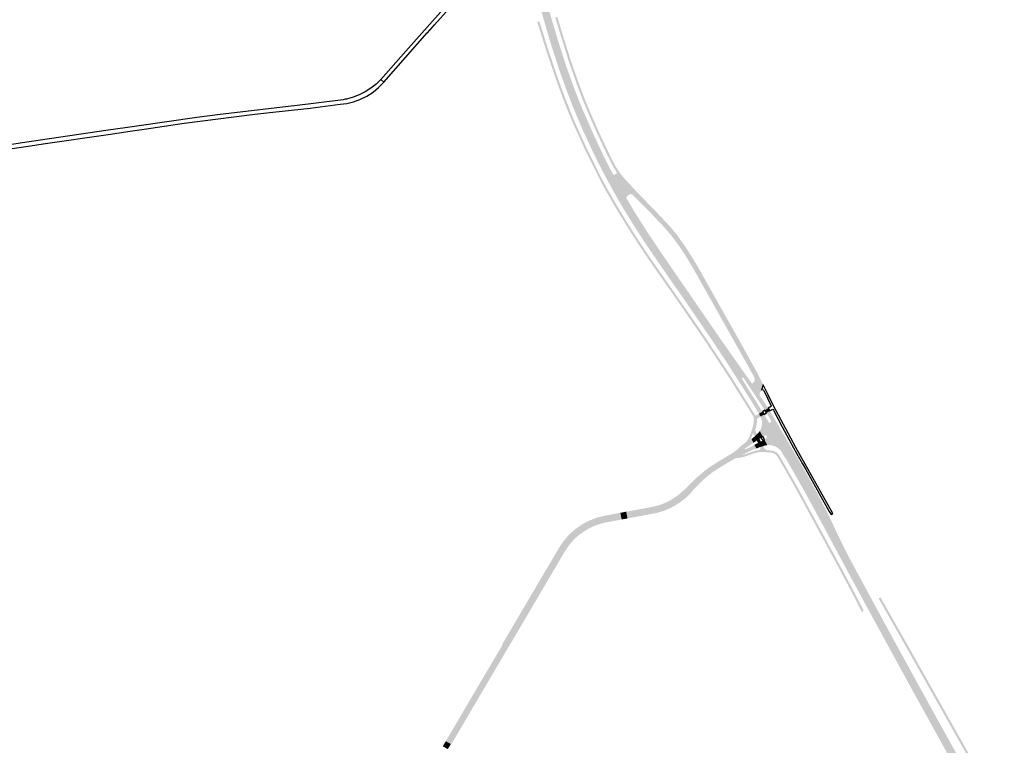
# Model space of a CAD drawing. Header units: metres. Extents: x 124582 to 143330, y 393481 to 406815.
# Tile 126 of 134: x 138917 to 139846, y 400890 to 401575. Entities that reach past the tile are written whole.
import ezdxf

# ---------------------------------------------------------------- set-up
doc = ezdxf.new("R2010")
doc.units = ezdxf.units.M
doc.header["$MEASUREMENT"] = 0
for name, color, linetype, lineweight in [('ir-ARC-asfalt-bestaande fietspaden-niet te inspecteren', 21, 'Continuous', 0), ('ir-ARC-asfalt-bestaande wegen-niet te inspecteren', 151, 'Continuous', 0), ('ir-ARC-asfalt-hoofdwegen-te inspecteren', 5, 'Continuous', 0), ('ir-ARC-beton-hoofdwegen-te inspecteren', 253, 'Continuous', 0), ('ir-ARC-fietspaden naastliggend- te inspecteren', 1, 'Continuous', 0)]:
    doc.layers.add(name, color=color, linetype=linetype, lineweight=lineweight)

msp = doc.modelspace()

# ---------------------------------------------------------------- hatches: boundary and pattern name
at = {"layer": 'ir-ARC-asfalt-hoofdwegen-te inspecteren', "linetype": 'Continuous', "lineweight": 13}
for points in [[(139470.056, 401425.897), (139468.37, 401429.04), (139461.7, 401441.98), (139459.658, 401446.172), (139456.57, 401452.51), (139455.073, 401455.756), (139448.61, 401469.77), (139445.24, 401477.4), (139441.96, 401485.08), (139438.14, 401494.41), (139435.996, 401500), (139432.82, 401508.281), (139425.7, 401528.161), (139419.932, 401546.054), (139417.48, 401553.661), (139401.39, 401608.791), (139400.789, 401611.474), (139394.111, 401633.83), (139392.816, 401638.255), (139391.91, 401640.144), (139390.462, 401641.657), (139388.16, 401643.404), (139386.418, 401644.385), (139384.475, 401644.86), (139382.477, 401644.794), (139381.586, 401644.385), (139380.948, 401643.641), (139380.679, 401642.698), (139381.01, 401640.902), (139381.584, 401639.169), (139374.771, 401655.628), (139375.933, 401653.884), (139377.527, 401652.523), (139379.431, 401651.647), (139381.501, 401651.323), (139383.582, 401651.575), (139385.515, 401652.385), (139386.781, 401653.661), (139387.673, 401655.222), (139388.13, 401656.96), (139388.122, 401658.758), (139386.384, 401671.499), (139385.701, 401675.232), (139384.682, 401678.887), (139382.875, 401684.392), (139381.885, 401686.867), (139380.592, 401689.198), (139377.926, 401693.361), (139378.01, 401693.419), (139376.307, 401695.898), (139379.665, 401698.23), (139380.214, 401697.428), (139380.858, 401696.992), (139381.62, 401697.145), (139382.046, 401697.796), (139381.88, 401698.556), (139381.317, 401699.335), (139384.203, 401701.274), (139386.942, 401696.284), (139389.275, 401691.092), (139391.189, 401685.731), (139392.671, 401680.235), (139393.855, 401672.474), (139394.847, 401664.687), (139395.669, 401659.005), (139396.715, 401653.36), (139397.902, 401648.1), (139399.284, 401642.888), (139407.638, 401613.586), (139408.53, 401610.711), (139416.111, 401584.409), (139419.41, 401572.961), (139424.62, 401555.551), (139432.72, 401530.371), (139439.35, 401511.931), (139443.95, 401500), (139445.18, 401496.81), (139447.74, 401490.59), (139453.37, 401477.89), (139458.09, 401466.98), (139461.11, 401460.47), (139468.14, 401445.74), (139472.19, 401437.53), (139476.67, 401428.92)], [(139544.343, 401310.168), (139543.42, 401311.52), (139530.685, 401329.657), (139529.25, 401331.7), (139523.955, 401339.424), (139511.11, 401358.16), (139502.18, 401371.63), (139493.85, 401384.67), (139486.07, 401397.39), (139482.54, 401403.37), (139477.056, 401413.038), (139471.741, 401422.754), (139470.056, 401425.897), (139476.67, 401428.92), (139489.09, 401406.91), (139495.805, 401395.452), (139508.372, 401375.508), (139521.5, 401355.93), (139550.328, 401313.979)], [(139614.851, 401220.829), (139607.742, 401231.547), (139608.193, 401231.829), (139609.506, 401233.073), (139610.233, 401234.728), (139610.261, 401236.536), (139609.586, 401238.213), (139595.1, 401264.13), (139552.78, 401339.38), (139547.368, 401348.422), (139544.319, 401353.431), (139541.117, 401358.343), (139536.4, 401365.107), (139531.377, 401371.647), (139526.06, 401377.95), (139512.35, 401392.47), (139495.339, 401409.65), (139494.305, 401410.441), (139493.014, 401410.612), (139491.809, 401410.119), (139490.566, 401409.368), (139489.627, 401408.259), (139489.09, 401406.91), (139476.67, 401428.92), (139478.13, 401428.97), (139480.4, 401430.26), (139482.33, 401431.42), (139486.32, 401426.48), (139489.45, 401422.93), (139491.718, 401420.484), (139492.575, 401419.559), (139500.375, 401411.144), (139510.837, 401400.519), (139515.72, 401395.56), (139529.472, 401380.936), (139531.066, 401379.103), (139536.05, 401373.04), (139537.583, 401371.066), (139544.74, 401361.033), (139551.33, 401350.62), (139556.83, 401341.53), (139579.953, 401300.407), (139582.916, 401295.139), (139598.98, 401266.57), (139613.498, 401240.26), (139618.23, 401230.661), (139616.826, 401225.481), (139615.173, 401222.644), (139614.881, 401221.76)], [(139614.295, 401203.183), (139612.719, 401205.719), (139612.855, 401205.812), (139602.546, 401222.465), (139583.43, 401252.43), (139571.96, 401269.74), (139544.343, 401310.168), (139550.328, 401313.979), (139580.496, 401270.078), (139607.742, 401231.547), (139614.851, 401220.829), (139619.121, 401214.22), (139622.828, 401208.349), (139619.765, 401206.503), (139612.166, 401218.342), (139604.883, 401229.335), (139599.569, 401237.236), (139599.268, 401237.441), (139598.909, 401237.381), (139598.301, 401237.011), (139598.043, 401236.657), (139598.115, 401236.224), (139608.578, 401219.548), (139617.499, 401205.135)], [(139724.639, 401020.583), (139714.869, 401023.22), (139698.74, 401053.01), (139696.073, 401058.039), (139693.099, 401063.645), (139677.819, 401092.043), (139672.845, 401101.288), (139670.899, 401104.905), (139665.739, 401114.475), (139657.998, 401128.573), (139650.113, 401142.592), (139645.681, 401150.377), (139639.547, 401161.154), (139639.13, 401161.213), (139636.242, 401166.282), (139635.236, 401167.99), (139632.856, 401170.389), (139630.009, 401172.21), (139626.833, 401173.364), (139623.482, 401173.797), (139622.064, 401173.577), (139619.349, 401178.871), (139620.934, 401179.905), (139621.616, 401180.488), (139621.941, 401181.057), (139621.855, 401181.706), (139621.582, 401182.232), (139621.031, 401182.746), (139620.277, 401182.763), (139619.047, 401182.297), (139617.877, 401181.696), (139615.071, 401186.899), (139616.247, 401189.303), (139616.91, 401191.895), (139617.136, 401194.498), (139616.923, 401197.102), (139616.277, 401199.633), (139615.864, 401200.591), (139619.068, 401202.558), (139623.694, 401194.957), (139624.292, 401194.522), (139625.022, 401194.643), (139625.391, 401194.874), (139625.808, 401195.411), (139625.778, 401196.091), (139625.205, 401197.494), (139624.49, 401198.831), (139621.391, 401203.973), (139624.449, 401205.821), (139624.476, 401205.779), (139634.315, 401189.388), (139643.955, 401172.879), (139644.973, 401171.165), (139649.073, 401164.144), (139654.183, 401155.167), (139661.691, 401141.976), (139669.917, 401127.063), (139677.741, 401111.936), (139681.24, 401104.834), (139683.869, 401099.346), (139686.445, 401093.833), (139692.832, 401080.43), (139699.555, 401067.193), (139702.77, 401061.218), (139716.87, 401035.01)], [(139609.118, 401175.774), (139607.204, 401179.302), (139608.227, 401180.103), (139610.228, 401181.792), (139612.211, 401177.84)], [(139612.211, 401177.84), (139610.228, 401181.792), (139611.329, 401182.771), (139612.438, 401183.847), (139614.723, 401179.552)], [(139614.723, 401179.552), (139612.438, 401183.847), (139613.873, 401185.271), (139615.071, 401186.899), (139617.877, 401181.696)], [(139490.075, 401105.172), (139489.132, 401110.103), (139513.499, 401114.61), (139517.675, 401115.547), (139519.736, 401116.134), (139521.774, 401116.799), (139523.785, 401117.539), (139525.767, 401118.355), (139527.717, 401119.246), (139529.632, 401120.209), (139531.507, 401121.242), (139533.085, 401122.186), (139535.392, 401123.666), (139537.19, 401124.923), (139538.94, 401126.246), (139540.639, 401127.633), (139542.287, 401129.082), (139543.875, 401130.586), (139549.276, 401135.969), (139557.612, 401144.546), (139559.505, 401146.247), (139563.876, 401149.931), (139568.474, 401153.329), (139573.278, 401156.428), (139588.53, 401165.59), (139594.452, 401169.793), (139604.112, 401176.608), (139605.769, 401177.9), (139605.857, 401178.247), (139607.204, 401179.302), (139609.118, 401175.774), (139601.333, 401170.576), (139601.054, 401170.119), (139601.308, 401169.649), (139601.843, 401169.632), (139610.039, 401173.866), (139611.842, 401170.423), (139609.627, 401169.504), (139609.551, 401169.689), (139603.549, 401166.908), (139597.292, 401163.853), (139591.965, 401161.169), (139576.869, 401152.197), (139570.485, 401148.025), (139564.481, 401143.323), (139558.9, 401138.126), (139552.6, 401131.737), (139552.468, 401131.603), (139544.868, 401124.468), (139543.143, 401123.015), (139539.553, 401120.298), (139534.642, 401117.165), (139529.475, 401114.492), (139524.792, 401112.549), (139519.965, 401110.979), (139516.842, 401110.181)], [(139611.842, 401170.423), (139610.039, 401173.866), (139613.394, 401175.599), (139615.386, 401171.808), (139613.26, 401171.011)], [(139618.322, 401172.709), (139616.068, 401176.978), (139617.834, 401177.891), (139619.349, 401178.871), (139622.064, 401173.577), (139620.45, 401173.326)], [(139389.883, 401004.753), (139385.195, 401006.718), (139426.198, 401076.352), (139428.33, 401079.704), (139430.658, 401082.907), (139434.039, 401086.916), (139437.739, 401090.637), (139439.411, 401092.132), (139441.139, 401093.573), (139442.918, 401094.951), (139444.744, 401096.266), (139446.615, 401097.516), (139448.529, 401098.7), (139450.483, 401099.816), (139454.204, 401101.698), (139462.484, 401104.846), (139470.83, 401106.718), (139483.63, 401109.085), (139484.572, 401104.144), (139471.931, 401101.809), (139468.06, 401101.008), (139464.215, 401100.033), (139460.041, 401098.642), (139455.992, 401096.943), (139452.081, 401094.941), (139448.334, 401092.647), (139444.77, 401090.075), (139443.192, 401088.68), (139441.363, 401087.195), (139439.659, 401085.573), (139436.699, 401082.301), (139434.878, 401080.203), (139433.218, 401077.98), (139430.235, 401073.319), (139393.824, 401011.45)], [(139323.294, 400891.547), (139323.076, 400891.678), (139318.709, 400894.118), (139333.779, 400919.702), (139338.799, 400928.364), (139353.222, 400952.783), (139358.903, 400962.403), (139372.015, 400984.603), (139377.675, 400993.947), (139385.195, 401006.718), (139389.883, 401004.753), (139324.919, 400894.367)], [(139320.619, 400886.583), (139320.481, 400886.666), (139320.144, 400886.869), (139315.893, 400889.337), (139316.309, 400890.044), (139318.436, 400893.654), (139318.709, 400894.118), (139323.076, 400891.678), (139323.294, 400891.547), (139323.522, 400891.409), (139323.173, 400890.828), (139321.036, 400887.275)]]:
    msp.add_hatch(color=5, dxfattribs=at).paths.add_polyline_path(points)
h = msp.add_hatch(color=5, dxfattribs=at)
h.paths.add_polyline_path([(139829.214, 400816.104), (139815.89, 400839.83), (139805.849, 400857.802), (139805.62, 400858.212), (139805.634, 400858.226), (139805.617, 400858.216), (139799.479, 400869.202), (139794.942, 400877.323), (139793.188, 400880.474), (139754.28, 400951), (139727.508, 401000), (139719.89, 401013.948), (139714.869, 401023.22), (139724.639, 401020.583), (139735.895, 401000), (139764.96, 400946.85), (139800.26, 400883.08), (139835.76, 400819.47)])
h.paths.add_polyline_path([(139768.285, 400932.696), (139767.819, 400933.004), (139767.785, 400933.562), (139768.252, 400933.254)], flags=16)
at = {"layer": 'ir-ARC-beton-hoofdwegen-te inspecteren', "linetype": 'Continuous', "lineweight": 13}
for points in [[(139464.418, 401423.773), (139452.601, 401447.512), (139451.316, 401450.093), (139449.6, 401453.54), (139444.55, 401464.93), (139439.3, 401476.24), (139434.93, 401486.63), (139429.611, 401500), (139422.73, 401518.851), (139414.1, 401544.201), (139405.028, 401573.09), (139406.949, 401573.681), (139409.9, 401564.541), (139416.07, 401544.791), (139424.63, 401519.521), (139431.814, 401500), (139437.32, 401486.18), (139441.17, 401477.01), (139451.46, 401454.34), (139453.183, 401450.824), (139454.826, 401447.472), (139463.21, 401430.37), (139466.207, 401424.628)], [(139480.4, 401430.26), (139476.83, 401436.35), (139471.27, 401447.28), (139465.34, 401459.71), (139458.38, 401474.99), (139454.05, 401484.96), (139449.83, 401494.97), (139447.809, 401500), (139446.76, 401502.611), (139442.46, 401514.041), (139434.98, 401535.431), (139425.99, 401564.001), (139422.022, 401577.338), (139424.027, 401577.767), (139427.96, 401564.591), (139436.94, 401535.991), (139444.32, 401514.881), (139448.69, 401503.251), (139449.995, 401500), (139451.91, 401495.23), (139456.03, 401485.47), (139460.25, 401475.76), (139463.1, 401469.43), (139470.67, 401453.21), (139474.44, 401445.46), (139478.63, 401437.26), (139482.33, 401431.42)], [(139594.452, 401169.793), (139595.495, 401171.14), (139596.863, 401172.543), (139598.012, 401173.417), (139599.494, 401174.502), (139601.512, 401176.006), (139602.55, 401177.116), (139603.736, 401178.543), (139604.557, 401180.072), (139605.411, 401181.919), (139606.179, 401183.904), (139606.926, 401185.912), (139607.647, 401188.003), (139608.274, 401189.951), (139608.793, 401192.019), (139609.136, 401193.541), (139609.332, 401195.402), (139609.509, 401197.325), (139609.406, 401199.102), (139608.905, 401200.786), (139606.402, 401204.856), (139587.78, 401234.74), (139576.88, 401251.51), (139563.15, 401272.32), (139554.79, 401284.63), (139537.71, 401309.4), (139523.554, 401329.64), (139521.61, 401332.419), (139512.58, 401345.33), (139501.43, 401361.94), (139490.722, 401378.541), (139480.425, 401395.4), (139470.546, 401412.508), (139470.339, 401412.876), (139468.711, 401415.796), (139465.275, 401422.051), (139464.418, 401423.773), (139466.207, 401424.628), (139467.03, 401423.05), (139470.411, 401416.941), (139472.255, 401413.61), (139473.4, 401411.54), (139480.13, 401399.9), (139487.03, 401388.36), (139490.7, 401382.41), (139496.86, 401372.71), (139503.11, 401363.06), (139511.41, 401350.61), (139523.294, 401333.588), (139525.278, 401330.746), (139527.9, 401326.99), (139556.47, 401285.78), (139564.86, 401273.38), (139578.59, 401252.57), (139589.53, 401235.82), (139610.591, 401201.929), (139610.937, 401201.37), (139614.295, 401203.183), (139615.864, 401200.591), (139613.927, 401199.552), (139612.529, 401198.388), (139612.377, 401195.075), (139611.855, 401191.799), (139610.97, 401188.603), (139610.966, 401187.168), (139611.32, 401185.777), (139612.011, 401184.519), (139612.438, 401183.847), (139611.329, 401182.771), (139610.228, 401181.792), (139608.673, 401184.803), (139607.498, 401181.725), (139605.857, 401178.247), (139605.769, 401177.9), (139604.112, 401176.608)], [(139711.571, 401015.71), (139707.85, 401023.2), (139701, 401036.49), (139686.89, 401062.828), (139656.753, 401118.517), (139647.161, 401135.937), (139637.313, 401153.213), (139634.841, 401157.477), (139632.026, 401162.374), (139630.966, 401163.949), (139629.537, 401165.2), (139627.836, 401166.044), (139625.976, 401166.425), (139619.445, 401167.096), (139615.47, 401167.135), (139611.566, 401166.389), (139608.037, 401165.283), (139600.179, 401162.569), (139596.863, 401161.78), (139591.965, 401161.169), (139597.292, 401163.853), (139600.977, 401164.962), (139611.027, 401168.346), (139613.655, 401168.834), (139614.636, 401168.978), (139615.399, 401169.611), (139615.723, 401170.548), (139615.386, 401171.808), (139618.322, 401172.709), (139618.988, 401171.439), (139619.83, 401170.18), (139621.027, 401169.252), (139622.457, 401168.751), (139626.184, 401168.457), (139628.477, 401167.943), (139630.578, 401166.891), (139632.363, 401165.363), (139633.726, 401163.449), (139636.732, 401158.181), (139639.813, 401152.798), (139645.393, 401143.048), (139650.852, 401133.381), (139656.197, 401123.65), (139664.16, 401108.952), (139665.782, 401105.958), (139670.965, 401096.391), (139672.519, 401093.522), (139688.65, 401063.748), (139702.79, 401037.4), (139709.65, 401024.11), (139712.923, 401017.525)], [(139844.36, 400821.25), (139751.28, 400986.45), (139743.599, 401000), (139727.24, 401028.86), (139728.873, 401030.066), (139745.933, 401000), (139753.06, 400987.44), (139845.816, 400822.762)]]:
    msp.add_hatch(color=252, dxfattribs=at).paths.add_polyline_path(points)
at = {"layer": 'ir-ARC-fietspaden naastliggend- te inspecteren', "linetype": 'Continuous', "lineweight": 30}
for points in [[(139489.132, 401110.103), (139489.005, 401110.767), (139513.37, 401115.273), (139518.452, 401116.46), (139523.402, 401118.114), (139528.176, 401120.221), (139532.734, 401122.763), (139533.195, 401123.049), (139538.696, 401126.914), (139543.72, 401131.382), (139548.799, 401136.447), (139556.316, 401143.944), (139557.612, 401144.546), (139549.276, 401135.969), (139543.875, 401130.586), (139542.287, 401129.082), (139540.639, 401127.633), (139538.94, 401126.246), (139537.19, 401124.923), (139535.392, 401123.666), (139533.085, 401122.186), (139531.507, 401121.242), (139529.632, 401120.209), (139527.717, 401119.246), (139525.767, 401118.355), (139523.785, 401117.539), (139521.774, 401116.799), (139519.736, 401116.134), (139517.675, 401115.547), (139513.499, 401114.61)], [(139490.218, 401104.424), (139490.075, 401105.172), (139516.842, 401110.181), (139519.965, 401110.979), (139524.792, 401112.549), (139529.475, 401114.492), (139534.642, 401117.165), (139539.553, 401120.298), (139543.143, 401123.015), (139544.868, 401124.468), (139552.468, 401131.603), (139550.508, 401128.908), (139545.494, 401124.005), (139539.982, 401119.669), (139535.022, 401116.505), (139529.796, 401113.801), (139525.056, 401111.835), (139520.177, 401110.248), (139517.912, 401109.67), (139517.006, 401109.438), (139505.748, 401107.331)], [(139385.195, 401006.718), (139384.566, 401006.982), (139386.773, 401010.73), (139425.623, 401076.705), (139427.772, 401080.084), (139430.127, 401083.323), (139433.54, 401087.372), (139437.274, 401091.127), (139442.43, 401095.429), (139448.004, 401099.173), (139453.936, 401102.318), (139462.289, 401105.494), (139470.695, 401107.38), (139483.503, 401109.749), (139483.63, 401109.085), (139470.83, 401106.718), (139462.484, 401104.846), (139454.204, 401101.698), (139450.483, 401099.816), (139448.529, 401098.7), (139446.615, 401097.516), (139444.744, 401096.266), (139442.918, 401094.951), (139441.139, 401093.573), (139439.411, 401092.132), (139437.739, 401090.637), (139434.039, 401086.916), (139430.658, 401082.907), (139428.33, 401079.704), (139426.198, 401076.352)], [(139390.591, 401004.456), (139389.883, 401004.753), (139393.824, 401011.45), (139430.235, 401073.319), (139433.218, 401077.98), (139434.878, 401080.203), (139436.699, 401082.301), (139439.659, 401085.573), (139441.363, 401087.195), (139443.192, 401088.68), (139444.77, 401090.075), (139448.334, 401092.647), (139452.081, 401094.941), (139455.992, 401096.943), (139460.041, 401098.642), (139464.215, 401100.033), (139468.06, 401101.008), (139471.931, 401101.809), (139484.572, 401104.144), (139484.715, 401103.397), (139472.077, 401101.062), (139468.231, 401100.266), (139464.425, 401099.301), (139458.841, 401097.304), (139453.488, 401094.754), (139448.419, 401091.676), (139443.687, 401088.102), (139443.384, 401087.838), (139441.935, 401086.574), (139440.245, 401084.977), (139438.732, 401083.418), (139437.773, 401082.355), (139437.276, 401081.804), (139433.874, 401077.508), (139430.882, 401072.918), (139424.926, 401062.799), (139423.783, 401060.856), (139422.657, 401058.943), (139421.734, 401057.375), (139416.497, 401048.475), (139415.988, 401047.611), (139401.27, 401022.602), (139395.422, 401012.664), (139394.48, 401011.064)], [(139484.715, 401103.397), (139484.572, 401104.144), (139490.075, 401105.172), (139490.218, 401104.424), (139485.524, 401103.546)], [(139323.928, 400891.177), (139323.522, 400891.409), (139323.294, 400891.547), (139324.919, 400894.367), (139389.883, 401004.753), (139390.591, 401004.456), (139387.969, 401000), (139347.95, 400932.069), (139340.204, 400918.9), (139329.087, 400899.966), (139325.576, 400893.982)], [(139372.015, 400984.603), (139372.423, 400986.359), (139372.697, 400986.824), (139377.093, 400994.29), (139380.455, 401000), (139384.566, 401006.982), (139385.195, 401006.718), (139377.675, 400993.947)]]:
    msp.add_hatch(color=1, dxfattribs=at).paths.add_polyline_path(points)

# ---------------------------------------------------------------- linework, layer by layer
at = {"layer": 'ir-ARC-asfalt-bestaande fietspaden-niet te inspecteren', "color": 11, "linetype": 'Continuous', "lineweight": 30, "flags": 128}
for points in [[(139625.827, 401210.789), (139626.054, 401210.31), (139622.828, 401208.349), (139624.449, 401205.821), (139627.433, 401207.625), (139628.017, 401206.496), (139636.268, 401190.761), (139644.721, 401175.133), (139644.982, 401174.623), (139646.958, 401171.049), (139655.452, 401155.85), (139658.046, 401151.209), (139680.685, 401110.995), (139682.315, 401108.076), (139684.066, 401109.06), (139648.972, 401171.496), (139639.532, 401188.923), (139630.283, 401206.452), (139626.534, 401213.713), (139622.962, 401221.062), (139618.23, 401230.661), (139616.826, 401225.481), (139617.453, 401225.969), (139618.243, 401225.886), (139618.755, 401225.278), (139622.252, 401218.015), (139625.827, 401210.789)], [(139621.391, 401203.973), (139619.765, 401206.503), (139617.499, 401205.135), (139619.068, 401202.558), (139621.391, 401203.973)], [(139619.576, 401178.997), (139617.914, 401181.678), (139616.177, 401180.59), (139617.835, 401177.872), (139619.576, 401178.997)]]:
    msp.add_lwpolyline(points, close=True, dxfattribs=at)
at = {"layer": 'ir-ARC-asfalt-bestaande wegen-niet te inspecteren', "color": 7, "linetype": 'Continuous', "lineweight": 30, "flags": 128}
for points in [[(139336.616, 401608.254), (139281.146, 401545.483), (139257.377, 401518.823), (139260.136, 401516.218), (139301.154, 401562.618), (139301.336, 401562.822), (139308.047, 401570.35), (139308.047, 401570.35), (139333.293, 401598.667)], [(138872.652, 401448.229), (138926.877, 401455.964), (138938.709, 401457.964), (139000, 401466.922), (139020.937, 401469.982), (139033.969, 401471.887), (139071.905, 401477.472), (139138.542, 401486.062), (139155.565, 401487.925), (139190.721, 401491.772), (139218.938, 401495.33), (139225.289, 401496.138), (139231.518, 401497.621), (139237.552, 401499.76), (139238.121, 401500), (139244.291, 401503.073), (139250.067, 401506.835), (139255.372, 401511.236), (139260.136, 401516.218), (139260.136, 401516.218), (139257.377, 401518.823), (139252.911, 401514.389), (139248.01, 401510.44), (139242.728, 401507.018), (139237.12, 401504.16), (139231.247, 401501.898), (139225.172, 401500.254), (139223.81, 401500), (139221.852, 401499.634), (139176.041, 401493.898), (139172.893, 401493.532), (139105.94, 401485.738), (139083.937, 401482.888), (139027.103, 401474.756), (139016.019, 401473.114), (139000, 401470.741), (138917.057, 401458.667), (138901.417, 401456.187)]]:
    msp.add_lwpolyline(points, dxfattribs=at)
at = {"layer": 'ir-ARC-asfalt-hoofdwegen-te inspecteren', "color": 5, "linetype": 'Continuous', "lineweight": 13, "extrusion": (0, 0, -1)}
for points in [[(-139614.295, 401203.183), (-139615.864, 401200.591), (-139617.499, 401205.135), (-139619.068, 401202.558)], [(-139624.449, 401205.821), (-139622.828, 401208.349), (-139621.391, 401203.973), (-139619.765, 401206.503)], [(-139618.322, 401172.709), (-139616.068, 401176.978), (-139615.386, 401171.808), (-139613.394, 401175.599)], [(-139489.132, 401110.103), (-139483.63, 401109.085), (-139490.075, 401105.172), (-139484.572, 401104.144)]]:
    msp.add_solid(points, dxfattribs=at)
at = {"layer": 'ir-ARC-beton-hoofdwegen-te inspecteren', "color": 252, "linetype": 'Continuous', "lineweight": 13, "extrusion": (0, 0, -1)}
msp.add_solid([(-139616.068, 401176.978), (-139614.723, 401179.552), (-139613.394, 401175.599), (-139612.211, 401177.84)], dxfattribs=at)
at = {"layer": 'ir-ARC-fietspaden naastliggend- te inspecteren', "color": 1, "linetype": 'Continuous', "lineweight": 30}
msp.add_solid([(139489.005, 401110.767), (139483.503, 401109.749), (139489.132, 401110.103), (139483.63, 401109.085)], dxfattribs=at)

doc.saveas('drawing.dxf')
